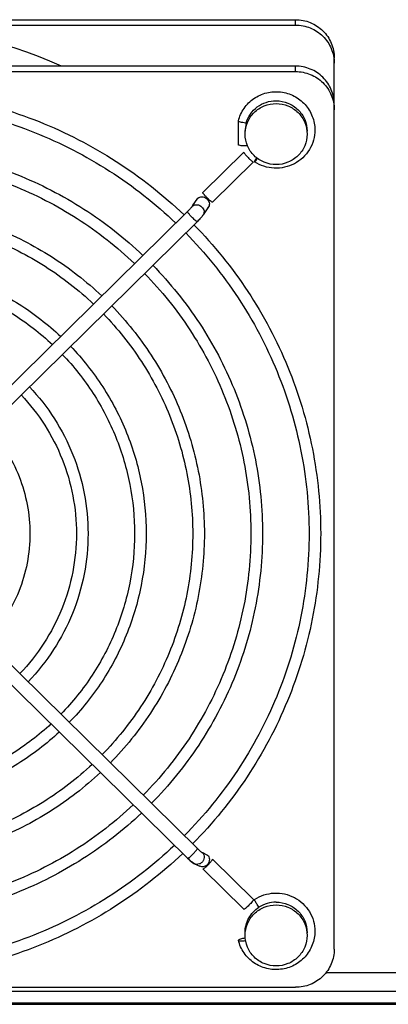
# Model space of a CAD drawing. Extents: x -1509 to 1181, y 8 to 1681.
# Tile 4 of 74: x -568 to -521, y 164 to 291. Entities that reach past the tile are written whole.
import ezdxf

# ---------------------------------------------------------------- set-up
doc = ezdxf.new("R2010")
doc.units = 0
doc.header["$LTSCALE"] = 65.395
doc.layers.get('0').update_dxf_attribs({"linetype": 'CONTINUOUS'})

msp = doc.modelspace()

# ---------------------------------------------------------------- linework, layer by layer
at = {"color": 2, "linetype": 'CONTINUOUS'}
for p, q in [((-642.57, 291.14), (-532.57, 291.14)), ((-539.93, 275), (-539.93, 278.07)), ((-544.53, 268.85), (-539.24, 274.06)), ((-537.97, 272.8), (-543.26, 267.6)), ((-545.85, 267.1), (-545.17, 268.12)), ((-544.58, 183.66), (-543.9, 183.35)), ((-543.26, 182.82), (-537.97, 177.62)), ((-539.24, 176.36), (-544.53, 181.57)), ((-539.93, 172.35), (-539.93, 172.35))]:
    msp.add_line(p, q, dxfattribs=at)
at = {"color": 9, "linetype": 'CONTINUOUS'}
for p, q in [((-532.57, 290.45), (-532.57, 291.14)), ((-532.57, 284.45), (-532.57, 285.15)), ((-528.6, 168.21), (-512.57, 168.21)), ((-702.17, 164.3), (-414.57, 164.3))]:
    msp.add_line(p, q, dxfattribs=at)
at = {"color": 6, "linetype": 'CONTINUOUS'}
for p, q in [((-642.57, 290.45), (-532.57, 290.45)), ((-527.57, 171.2), (-527.57, 286.22)), ((-532.57, 285.15), (-642.57, 285.15)), ((-642.57, 284.45), (-532.57, 284.45)), ((-537.98, 272.79), (-543.26, 267.58)), ((-543.78, 267), (-544.46, 265.97)), ((-546.48, 266.38), (-583.96, 229.47)), ((-545.22, 265.1), (-582.7, 228.19)), ((-545.21, 265.11), (-545.22, 265.1)), ((-582.7, 221.12), (-545.22, 184.21)), ((-583.97, 219.84), (-546.48, 182.93)), ((-545.59, 182.22), (-544.91, 181.91)), ((-544.52, 181.55), (-539.24, 176.35)), ((-512.57, 165.73), (-711.57, 165.73)), ((-642.57, 166.28), (-532.57, 166.28)), ((-702.17, 164.09), (-414.57, 164.09))]:
    msp.add_line(p, q, dxfattribs=at)
for centre, radius, start, end in [((-587.56, 229.66), 60.78, 65.9173, 90.0121), ((-538.29, 283.5), 5.75, 262.6111, 263.6696), ((-548.47, 268.82), 4.92, 320.305, 321.473), ((-540.4, 189.11), 8.67, 225.4362, 226.1582), ((-540.74, 188.75), 8.18, 226.1556, 226.9216), ((-545.04, 183.41), 1.31, 240.472, 245.1939)]:
    msp.add_arc(centre, radius, start, end, dxfattribs=at)
at = {"color": 2, "linetype": 'CONTINUOUS'}
for centre, radius, start, end in [((-535.17, 276.74), 3.9, 164.539, 179.9607), ((-535.18, 276.74), 3.9, 164.1185, 164.5078), ((-545.43, 266.61), 0.644, 131.0093, 146.3925), ((-544.32, 267.35), 0.644, 311.0093, 326.3925), ((-539.75, 189.74), 7.79, 225.4363, 226.1206), ((-541.49, 188), 7.11, 225.4842, 227.5698), ((-535.07, 173.23), 4.04, 89.9696, 123.0888), ((-539.57, 176.54), 4.27, 277.2951, 277.576)]:
    msp.add_arc(centre, radius, start, end, dxfattribs=at)
at = {"color": 9, "linetype": 'CONTINUOUS'}
msp.add_arc((-545, 266.33), 0.644, 311.0093, 326.3925, dxfattribs=at)
at = {"color": 2, "linetype": 'CONTINUOUS'}
for points, knots in [([(-532.57, 291.14), (-531.92, 291.14), (-530.61, 290.89), (-528.95, 289.79), (-527.83, 288.16), (-527.57, 286.86), (-527.57, 286.22)], [0, 0, 0, 0, 0.251765, 0.5025, 0.75177, 1, 1, 1, 1]), ([(-538.92, 277.8), (-538.81, 278.21), (-538.44, 279), (-537.53, 279.93), (-536.37, 280.54), (-535.5, 280.68), (-535.07, 280.68)], [0, 0, 0, 0, 0.24838, 0.497896, 0.748583, 1, 1, 1, 1]), ([(-535.07, 280.68), (-534.55, 280.68), (-533.5, 280.47), (-532.17, 279.6), (-531.28, 278.29), (-531.07, 277.25), (-531.07, 276.74)], [0, 0, 0, 0, 0.251765, 0.5025, 0.751771, 1, 1, 1, 1]), ([(-538.76, 274.85), (-538.9, 274.85), (-539.17, 274.84), (-539.53, 274.87), (-539.77, 274.91), (-539.9, 274.95), (-539.93, 274.99), (-539.93, 275)], [0, 0, 0, 0, 0.346032, 0.66717, 0.896818, 0.963559, 1, 1, 1, 1]), ([(-539.24, 274.06), (-539.24, 274.05), (-539.24, 274.02), (-539.2, 273.96), (-539.13, 273.85), (-539, 273.7), (-538.85, 273.52), (-538.67, 273.34), (-538.44, 273.11), (-538.27, 272.96), (-538.16, 272.88)], [0, 0, 0, 0, 0.018872, 0.048154, 0.137387, 0.261963, 0.411671, 0.573909, 0.734925, 1, 1, 1, 1]), ([(-537.59, 273.32), (-537.61, 273.29), (-537.68, 273.18), (-537.75, 273.06), (-537.79, 272.98)], [0, 0, 0, 0, 0.287531, 1, 1, 1, 1]), ([(-537.66, 272.96), (-537.65, 272.98), (-537.58, 273.07), (-537.51, 273.16), (-537.46, 273.23)], [0, 0, 0, 0, 0.219426, 1, 1, 1, 1]), ([(-538.16, 272.88), (-538.12, 272.85), (-538.07, 272.82), (-538.01, 272.78), (-537.99, 272.78)], [0, 0, 0, 0, 0.650256, 1, 1, 1, 1]), ([(-537.79, 272.98), (-537.8, 272.94), (-537.83, 272.89), (-537.85, 272.84), (-537.85, 272.82)], [0, 0, 0, 0, 0.639574, 1, 1, 1, 1]), ([(-537.84, 272.8), (-537.83, 272.8), (-537.81, 272.81), (-537.77, 272.84), (-537.72, 272.89), (-537.68, 272.94), (-537.66, 272.96)], [0, 0, 0, 0, 0.089774, 0.284522, 0.590512, 1, 1, 1, 1]), ([(-545.17, 268.12), (-545.1, 268.18), (-544.92, 268.28), (-544.62, 268.31), (-544.31, 268.24), (-544.02, 268.08), (-543.81, 267.84), (-543.68, 267.55), (-543.66, 267.26), (-543.73, 267.07), (-543.78, 267)], [0, 0, 0, 0, 0.11682, 0.240965, 0.372142, 0.506758, 0.639764, 0.766781, 0.886112, 1, 1, 1, 1]), ([(-543.33, 267.6), (-543.38, 267.62), (-543.48, 267.7), (-543.73, 267.9), (-543.98, 268.15), (-544.23, 268.42), (-544.38, 268.6), (-544.48, 268.73), (-544.52, 268.81), (-544.53, 268.84), (-544.53, 268.85)], [0, 0, 0, 0, 0.088017, 0.217774, 0.545336, 0.708223, 0.84704, 0.947245, 0.979736, 1, 1, 1, 1]), ([(-543.26, 267.58), (-543.27, 267.58), (-543.3, 267.58), (-543.32, 267.59), (-543.33, 267.6)], [0, 0, 0, 0, 0.340244, 1, 1, 1, 1]), ([(-545.15, 184.13), (-545.04, 184.03), (-544.89, 183.88), (-544.69, 183.73), (-544.61, 183.68), (-544.58, 183.66)], [0, 0, 0, 0, 0.616639, 0.845015, 1, 1, 1, 1]), ([(-543.9, 183.35), (-543.83, 183.28), (-543.72, 183.11), (-543.64, 182.71), (-543.79, 182.18), (-544.23, 181.86), (-544.63, 181.82), (-544.82, 181.87), (-544.91, 181.91)], [0, 0, 0, 0, 0.12381, 0.250054, 0.5039, 0.754439, 0.878015, 1, 1, 1, 1]), ([(-545.85, 182.41), (-545.88, 182.42), (-545.94, 182.46), (-546.09, 182.57), (-546.21, 182.68), (-546.29, 182.75)], [0, 0, 0, 0, 0.159796, 0.386204, 1, 1, 1, 1]), ([(-544.34, 181.64), (-544.23, 181.73), (-544.06, 181.88), (-543.83, 182.1), (-543.65, 182.28), (-543.5, 182.46), (-543.37, 182.61), (-543.3, 182.72), (-543.27, 182.79), (-543.26, 182.81), (-543.26, 182.82)], [0, 0, 0, 0, 0.265075, 0.426091, 0.588329, 0.738037, 0.862613, 0.951846, 0.981128, 1, 1, 1, 1]), ([(-544.51, 181.55), (-544.49, 181.55), (-544.43, 181.58), (-544.38, 181.62), (-544.34, 181.64)], [0, 0, 0, 0, 0.349744, 1, 1, 1, 1]), ([(-537.97, 177.62), (-537.97, 177.6), (-537.99, 177.57), (-538.02, 177.51), (-538.07, 177.43), (-538.18, 177.29), (-538.34, 177.1), (-538.57, 176.87), (-538.79, 176.66), (-538.97, 176.5), (-539.09, 176.41), (-539.16, 176.37), (-539.2, 176.35), (-539.23, 176.34), (-539.24, 176.35)], [0, 0, 0, 0, 0.023014, 0.061273, 0.114269, 0.180415, 0.342888, 0.526528, 0.705933, 0.856332, 0.914046, 0.957481, 0.985653, 1, 1, 1, 1]), ([(-539.07, 173.33), (-539.07, 173.97), (-538.74, 175.28), (-537.82, 176.26), (-537.28, 176.62)], [0, 0, 0, 0, 0.49848, 1, 1, 1, 1]), ([(-537.79, 177.44), (-537.8, 177.48), (-537.83, 177.53), (-537.85, 177.58), (-537.85, 177.6)], [0, 0, 0, 0, 0.639574, 1, 1, 1, 1]), ([(-537.28, 176.62), (-537.38, 176.76), (-537.56, 177.03), (-537.72, 177.31), (-537.79, 177.44)], [0, 0, 0, 0, 0.552631, 1, 1, 1, 1]), ([(-535.07, 177.27), (-534.55, 177.27), (-533.5, 177.07), (-532.17, 176.19), (-531.28, 174.89), (-531.07, 173.85), (-531.07, 173.33)], [0, 0, 0, 0, 0.251765, 0.5025, 0.751771, 1, 1, 1, 1]), ([(-539.05, 172.62), (-539.17, 172.6), (-539.37, 172.57), (-539.65, 172.5), (-539.83, 172.44), (-539.91, 172.39), (-539.93, 172.36), (-539.93, 172.35)], [0, 0, 0, 0, 0.364699, 0.677901, 0.895954, 0.961189, 1, 1, 1, 1]), ([(-539.93, 172.35), (-539.93, 172.33), (-539.9, 172.31), (-539.81, 172.28), (-539.62, 172.27), (-539.35, 172.27), (-539.14, 172.29), (-539.03, 172.31)], [0, 0, 0, 0, 0.038974, 0.1041, 0.32145, 0.634167, 1, 1, 1, 1])]:
    msp.add_open_spline(points, degree=3, knots=knots, dxfattribs=at)
at = {"color": 6, "linetype": 'CONTINUOUS'}
for points, knots in [([(-532.57, 290.45), (-531.92, 290.45), (-530.61, 290.19), (-528.95, 289.1), (-527.83, 287.46), (-527.57, 286.16), (-527.57, 285.52)], [0, 0, 0, 0, 0.251766, 0.5025, 0.75177, 1, 1, 1, 1]), ([(-527.57, 280.23), (-527.57, 280.87), (-527.83, 282.16), (-528.95, 283.8), (-530.61, 284.89), (-531.92, 285.15), (-532.57, 285.15)], [0, 0, 0, 0, 0.24823, 0.4975, 0.748234, 1, 1, 1, 1]), ([(-532.57, 284.45), (-531.92, 284.45), (-530.61, 284.2), (-528.95, 283.11), (-527.83, 281.47), (-527.57, 280.17), (-527.57, 279.53)], [0, 0, 0, 0, 0.251766, 0.5025, 0.75177, 1, 1, 1, 1]), ([(-628.21, 265.94), (-625.52, 268.51), (-619.63, 273.16), (-609.63, 278.32), (-598.81, 281.49), (-587.57, 282.56), (-576.34, 281.49), (-565.51, 278.32), (-555.51, 273.16), (-549.62, 268.51), (-546.94, 265.94)], [0, 0, 0, 0, 0.124599, 0.249524, 0.374695, 0.5, 0.625305, 0.750476, 0.875401, 1, 1, 1, 1]), ([(-539.93, 278.07), (-539.79, 278.65), (-539.41, 279.49), (-538.64, 280.41), (-537.71, 281.18), (-536.31, 281.81), (-534.77, 281.9), (-533.59, 281.66), (-532.47, 281.2), (-531.25, 280.27), (-530.3, 278.71), (-530.07, 277.51), (-530.07, 276.91)], [0, 0, 0, 0, 0.12439, 0.186998, 0.249722, 0.374966, 0.500425, 0.563387, 0.626283, 0.751258, 0.87578, 1, 1, 1, 1]), ([(-627.14, 264.88), (-624.52, 267.39), (-618.79, 271.91), (-609.05, 276.92), (-598.51, 280.01), (-587.57, 281.05), (-576.63, 280.01), (-566.1, 276.92), (-556.36, 271.91), (-550.62, 267.39), (-548, 264.88)], [0, 0, 0, 0, 0.124579, 0.249499, 0.37468, 0.5, 0.62532, 0.750501, 0.875421, 1, 1, 1, 1]), ([(-539.07, 276.38), (-539.07, 276.9), (-538.86, 277.93), (-537.97, 279.24), (-536.64, 280.12), (-535.59, 280.32), (-535.07, 280.32)], [0, 0, 0, 0, 0.248229, 0.4975, 0.748235, 1, 1, 1, 1]), ([(-535.07, 280.32), (-534.55, 280.32), (-533.5, 280.12), (-532.17, 279.24), (-531.28, 277.93), (-531.07, 276.9), (-531.07, 276.38)], [0, 0, 0, 0, 0.251765, 0.5025, 0.751771, 1, 1, 1, 1]), ([(-539.03, 277.8), (-539.15, 277.82), (-539.36, 277.85), (-539.64, 277.91), (-539.82, 277.97), (-539.91, 278.03), (-539.93, 278.06), (-539.93, 278.07)], [0, 0, 0, 0, 0.363294, 0.676961, 0.895892, 0.96132, 1, 1, 1, 1]), ([(-535.07, 272.44), (-535.59, 272.44), (-536.64, 272.65), (-537.97, 273.52), (-538.86, 274.83), (-539.07, 275.87), (-539.07, 276.38)], [0, 0, 0, 0, 0.251765, 0.5025, 0.751771, 1, 1, 1, 1]), ([(-530.07, 276.91), (-530.07, 276.47), (-530.19, 275.58), (-530.73, 274.34), (-531.58, 273.29), (-532.69, 272.5), (-533.96, 272.04), (-535.31, 271.92), (-536.65, 272.16), (-537.47, 272.56), (-537.84, 272.8)], [0, 0, 0, 0, 0.124244, 0.248662, 0.373382, 0.498443, 0.623789, 0.749282, 0.874743, 1, 1, 1, 1]), ([(-531.07, 276.38), (-531.07, 275.87), (-531.28, 274.83), (-532.17, 273.52), (-533.5, 272.65), (-534.55, 272.44), (-535.07, 272.44)], [0, 0, 0, 0, 0.248229, 0.4975, 0.748235, 1, 1, 1, 1]), ([(-622.9, 260.71), (-620.57, 262.95), (-615.44, 266.98), (-606.74, 271.45), (-597.34, 274.2), (-587.57, 275.13), (-577.81, 274.2), (-568.4, 271.45), (-559.7, 266.98), (-554.58, 262.95), (-552.24, 260.71)], [0, 0, 0, 0, 0.124603, 0.249528, 0.374698, 0.5, 0.625302, 0.750472, 0.875397, 1, 1, 1, 1]), ([(-621.84, 259.66), (-619.57, 261.82), (-614.59, 265.73), (-606.16, 270.06), (-597.04, 272.72), (-587.57, 273.62), (-578.1, 272.72), (-568.98, 270.06), (-560.55, 265.73), (-555.58, 261.82), (-553.31, 259.66)], [0, 0, 0, 0, 0.124579, 0.2495, 0.37468, 0.5, 0.62532, 0.7505, 0.875421, 1, 1, 1, 1]), ([(-617.6, 255.49), (-615.61, 257.38), (-611.25, 260.79), (-603.86, 264.58), (-595.87, 266.91), (-587.57, 267.69), (-579.28, 266.91), (-571.29, 264.58), (-563.9, 260.79), (-559.53, 257.38), (-557.54, 255.49)], [0, 0, 0, 0, 0.124607, 0.249533, 0.374701, 0.5, 0.625299, 0.750467, 0.875393, 1, 1, 1, 1]), ([(-545.96, 266.97), (-545.98, 266.94), (-546.05, 266.86), (-546.21, 266.66), (-546.37, 266.49), (-546.48, 266.38)], [0, 0, 0, 0, 0.143291, 0.389007, 1, 1, 1, 1]), ([(-616.53, 254.44), (-614.61, 256.26), (-610.4, 259.54), (-603.27, 263.19), (-595.57, 265.43), (-587.57, 266.18), (-579.58, 265.43), (-571.87, 263.19), (-564.74, 259.54), (-560.53, 256.26), (-558.61, 254.44)], [0, 0, 0, 0, 0.124579, 0.2495, 0.37468, 0.5, 0.62532, 0.7505, 0.875421, 1, 1, 1, 1]), ([(-544.69, 265.68), (-544.73, 265.63), (-544.89, 265.43), (-545.07, 265.25), (-545.21, 265.11)], [0, 0, 0, 0, 0.234103, 1, 1, 1, 1]), ([(-544.46, 265.97), (-544.47, 265.96), (-544.53, 265.88), (-544.58, 265.81), (-544.62, 265.75)], [0, 0, 0, 0, 0.237883, 1, 1, 1, 1]), ([(-545.66, 264.67), (-543.08, 262.04), (-538.42, 256.27), (-533.23, 246.46), (-530.04, 235.85), (-529.32, 228.49), (-529.32, 224.83)], [0, 0, 0, 0, 0.250807, 0.50096, 0.750615, 1, 1, 1, 1]), ([(-546.72, 263.62), (-544.21, 261.05), (-539.68, 255.44), (-534.63, 245.88), (-531.52, 235.55), (-530.82, 228.4), (-530.82, 224.83)], [0, 0, 0, 0, 0.250852, 0.501013, 0.750649, 1, 1, 1, 1]), ([(-612.3, 250.27), (-610.65, 251.82), (-607.06, 254.61), (-600.97, 257.71), (-594.39, 259.62), (-587.57, 260.26), (-580.75, 259.62), (-574.18, 257.71), (-568.09, 254.61), (-564.49, 251.82), (-562.85, 250.27)], [0, 0, 0, 0, 0.124613, 0.24954, 0.374706, 0.5, 0.625294, 0.75046, 0.875387, 1, 1, 1, 1]), ([(-550.96, 259.45), (-548.73, 257.15), (-544.69, 252.14), (-540.21, 243.61), (-537.44, 234.4), (-536.82, 228.01), (-536.82, 224.83)], [0, 0, 0, 0, 0.2508, 0.500951, 0.750609, 1, 1, 1, 1]), ([(-611.23, 249.21), (-609.65, 250.69), (-606.21, 253.36), (-600.39, 256.32), (-594.1, 258.14), (-587.57, 258.75), (-581.05, 258.14), (-574.76, 256.32), (-568.93, 253.36), (-565.49, 250.69), (-563.92, 249.21)], [0, 0, 0, 0, 0.12458, 0.249501, 0.374681, 0.5, 0.625319, 0.750499, 0.87542, 1, 1, 1, 1]), ([(-552.03, 258.39), (-549.86, 256.17), (-545.95, 251.3), (-541.6, 243.04), (-538.92, 234.1), (-538.32, 227.91), (-538.32, 224.83)], [0, 0, 0, 0, 0.25085, 0.501011, 0.750647, 1, 1, 1, 1]), ([(-556.26, 254.22), (-554.38, 252.27), (-550.97, 248), (-547.18, 240.76), (-544.85, 232.94), (-544.32, 227.53), (-544.32, 224.83)], [0, 0, 0, 0, 0.250789, 0.500938, 0.750601, 1, 1, 1, 1]), ([(-557.33, 253.17), (-555.51, 251.29), (-552.23, 247.17), (-548.58, 240.19), (-546.33, 232.65), (-545.82, 227.43), (-545.82, 224.83)], [0, 0, 0, 0, 0.250848, 0.501008, 0.750646, 1, 1, 1, 1]), ([(-562.64, 247.95), (-561.16, 246.4), (-558.5, 243.04), (-555.55, 237.34), (-553.73, 231.2), (-553.32, 226.95), (-553.32, 224.83)], [0, 0, 0, 0, 0.250845, 0.501004, 0.750643, 1, 1, 1, 1]), ([(-561.57, 249), (-560.03, 247.39), (-557.25, 243.87), (-554.15, 237.92), (-552.25, 231.49), (-551.82, 227.04), (-551.82, 224.83)], [0, 0, 0, 0, 0.250775, 0.500921, 0.750589, 1, 1, 1, 1]), ([(-567.95, 242.72), (-566.82, 241.52), (-564.78, 238.91), (-562.52, 234.5), (-561.13, 229.75), (-560.82, 226.46), (-560.82, 224.83)], [0, 0, 0, 0, 0.25084, 0.500998, 0.750638, 1, 1, 1, 1]), ([(-566.88, 243.77), (-565.68, 242.5), (-563.52, 239.74), (-561.13, 235.07), (-559.65, 230.04), (-559.32, 226.56), (-559.32, 224.83)], [0, 0, 0, 0, 0.250753, 0.500894, 0.750572, 1, 1, 1, 1]), ([(-572.18, 238.54), (-571.33, 237.62), (-569.8, 235.61), (-568.1, 232.22), (-567.06, 228.59), (-566.82, 226.08), (-566.82, 224.83)], [0, 0, 0, 0, 0.250716, 0.500849, 0.750543, 1, 1, 1, 1]), ([(-566.82, 224.83), (-566.82, 223.56), (-567.06, 221), (-568.14, 217.32), (-569.9, 213.89), (-571.48, 211.86), (-572.35, 210.93)], [0, 0, 0, 0, 0.249442, 0.499127, 0.749264, 1, 1, 1, 1]), ([(-560.82, 224.83), (-560.82, 223.17), (-561.14, 219.85), (-562.57, 215.04), (-564.88, 210.59), (-566.96, 207.96), (-568.12, 206.76)], [0, 0, 0, 0, 0.249348, 0.498981, 0.749142, 1, 1, 1, 1]), ([(-559.32, 224.83), (-559.32, 223.07), (-559.66, 219.55), (-561.17, 214.47), (-563.62, 209.76), (-565.82, 206.98), (-567.05, 205.7)], [0, 0, 0, 0, 0.249416, 0.499088, 0.749232, 1, 1, 1, 1]), ([(-553.32, 224.83), (-553.32, 222.69), (-553.74, 218.39), (-555.59, 212.2), (-558.6, 206.46), (-561.31, 203.08), (-562.81, 201.53)], [0, 0, 0, 0, 0.249346, 0.498979, 0.749142, 1, 1, 1, 1]), ([(-551.82, 224.83), (-551.82, 222.59), (-552.26, 218.1), (-554.2, 211.62), (-557.34, 205.63), (-560.17, 202.09), (-561.74, 200.48)], [0, 0, 0, 0, 0.249401, 0.499065, 0.749213, 1, 1, 1, 1]), ([(-545.82, 224.83), (-545.82, 222.21), (-546.34, 216.94), (-548.62, 209.35), (-552.33, 202.33), (-555.66, 198.19), (-557.51, 196.31)], [0, 0, 0, 0, 0.249346, 0.498978, 0.749141, 1, 1, 1, 1]), ([(-544.32, 224.83), (-544.32, 222.11), (-544.85, 216.65), (-547.22, 208.78), (-551.07, 201.49), (-554.52, 197.21), (-556.44, 195.26)], [0, 0, 0, 0, 0.249391, 0.49905, 0.749201, 1, 1, 1, 1]), ([(-538.32, 224.83), (-538.32, 221.72), (-538.93, 215.49), (-541.64, 206.5), (-546.05, 198.19), (-550.01, 193.31), (-552.2, 191.08)], [0, 0, 0, 0, 0.249345, 0.498977, 0.749141, 1, 1, 1, 1]), ([(-536.82, 224.83), (-536.82, 221.63), (-537.45, 215.2), (-540.25, 205.93), (-544.79, 197.36), (-548.87, 192.33), (-551.13, 190.03)], [0, 0, 0, 0, 0.249384, 0.499039, 0.749192, 1, 1, 1, 1]), ([(-530.82, 224.83), (-530.82, 221.24), (-531.53, 214.04), (-534.67, 203.66), (-539.78, 194.06), (-544.36, 188.43), (-546.9, 185.86)], [0, 0, 0, 0, 0.249345, 0.498977, 0.74914, 1, 1, 1, 1]), ([(-529.32, 224.83), (-529.32, 221.14), (-530.05, 213.75), (-533.28, 203.08), (-538.52, 193.23), (-543.22, 187.45), (-545.83, 184.81)], [0, 0, 0, 0, 0.249379, 0.499031, 0.749185, 1, 1, 1, 1]), ([(-564.1, 200.27), (-565.67, 198.82), (-569.09, 196.2), (-574.88, 193.3), (-581.11, 191.51), (-587.57, 190.91), (-594.03, 191.51), (-600.27, 193.3), (-606.05, 196.2), (-609.48, 198.82), (-611.05, 200.27)], [0, 0, 0, 0, 0.124586, 0.249509, 0.374686, 0.5, 0.625314, 0.750491, 0.875414, 1, 1, 1, 1]), ([(-563.03, 199.22), (-564.67, 197.7), (-568.25, 194.95), (-574.29, 191.9), (-580.81, 190.03), (-587.57, 189.4), (-594.33, 190.03), (-600.85, 191.9), (-606.9, 194.95), (-610.48, 197.7), (-612.12, 199.22)], [0, 0, 0, 0, 0.124619, 0.249547, 0.374711, 0.5, 0.625289, 0.750453, 0.875381, 1, 1, 1, 1]), ([(-558.79, 195.05), (-560.71, 193.25), (-564.9, 190.02), (-571.99, 186.43), (-579.64, 184.22), (-587.57, 183.48), (-595.51, 184.22), (-603.16, 186.43), (-610.24, 190.02), (-614.43, 193.25), (-616.35, 195.05)], [0, 0, 0, 0, 0.124585, 0.249507, 0.374685, 0.5, 0.625315, 0.750493, 0.875415, 1, 1, 1, 1]), ([(-557.72, 194), (-559.71, 192.13), (-564.06, 188.76), (-571.41, 185.03), (-579.34, 182.74), (-587.57, 181.97), (-595.8, 182.74), (-603.74, 185.03), (-611.09, 188.76), (-615.43, 192.13), (-617.42, 194)], [0, 0, 0, 0, 0.124612, 0.249539, 0.374705, 0.5, 0.625295, 0.750461, 0.875388, 1, 1, 1, 1]), ([(-553.49, 189.83), (-555.75, 187.69), (-560.71, 183.83), (-569.1, 179.56), (-578.17, 176.93), (-587.57, 176.04), (-596.98, 176.93), (-606.04, 179.56), (-614.43, 183.83), (-619.39, 187.69), (-621.66, 189.83)], [0, 0, 0, 0, 0.124583, 0.249505, 0.374684, 0.5, 0.625316, 0.750495, 0.875417, 1, 1, 1, 1]), ([(-552.42, 188.77), (-554.75, 186.56), (-559.86, 182.58), (-568.52, 178.16), (-577.87, 175.45), (-587.57, 174.53), (-597.27, 175.45), (-606.63, 178.16), (-615.28, 182.58), (-620.39, 186.56), (-622.72, 188.77)], [0, 0, 0, 0, 0.124607, 0.249533, 0.374701, 0.5, 0.625299, 0.750467, 0.875393, 1, 1, 1, 1]), ([(-548.18, 184.6), (-550.8, 182.12), (-556.52, 177.65), (-566.21, 172.69), (-576.69, 169.64), (-587.57, 168.61), (-598.45, 169.64), (-608.93, 172.69), (-618.63, 177.65), (-624.35, 182.12), (-626.96, 184.6)], [0, 0, 0, 0, 0.124583, 0.249504, 0.374683, 0.5, 0.625317, 0.750496, 0.875417, 1, 1, 1, 1]), ([(-547.11, 183.55), (-549.8, 181), (-555.67, 176.4), (-565.63, 171.3), (-576.4, 168.16), (-587.57, 167.1), (-598.75, 168.16), (-609.51, 171.3), (-619.47, 176.4), (-625.35, 181), (-628.03, 183.55)], [0, 0, 0, 0, 0.124603, 0.249528, 0.374698, 0.5, 0.625302, 0.750472, 0.875397, 1, 1, 1, 1]), ([(-546.33, 182.78), (-546.3, 182.75), (-546.2, 182.66), (-546.1, 182.57), (-546.02, 182.5)], [0, 0, 0, 0, 0.264521, 1, 1, 1, 1]), ([(-546.02, 182.5), (-545.99, 182.48), (-545.88, 182.4), (-545.77, 182.32), (-545.68, 182.27)], [0, 0, 0, 0, 0.262353, 1, 1, 1, 1]), ([(-537.84, 177.62), (-537.47, 177.86), (-536.65, 178.26), (-535.31, 178.5), (-533.96, 178.38), (-532.69, 177.92), (-531.58, 177.13), (-530.73, 176.08), (-530.19, 174.84), (-530.07, 173.95), (-530.07, 173.51)], [0, 0, 0, 0, 0.125257, 0.250718, 0.376211, 0.501557, 0.626618, 0.751338, 0.875756, 1, 1, 1, 1]), ([(-539.07, 172.98), (-539.07, 173.49), (-538.86, 174.53), (-537.97, 175.84), (-536.64, 176.71), (-535.59, 176.92), (-535.07, 176.92)], [0, 0, 0, 0, 0.248229, 0.4975, 0.748235, 1, 1, 1, 1]), ([(-535.07, 176.92), (-534.55, 176.92), (-533.5, 176.71), (-532.17, 175.84), (-531.28, 174.53), (-531.07, 173.49), (-531.07, 172.98)], [0, 0, 0, 0, 0.251765, 0.5025, 0.751771, 1, 1, 1, 1]), ([(-530.07, 173.51), (-530.07, 172.91), (-530.3, 171.71), (-531.25, 170.15), (-532.47, 169.22), (-533.59, 168.76), (-534.77, 168.52), (-536.31, 168.61), (-537.71, 169.24), (-538.64, 170.01), (-539.41, 170.93), (-539.79, 171.77), (-539.93, 172.35)], [0, 0, 0, 0, 0.12422, 0.248742, 0.373718, 0.436614, 0.499576, 0.625035, 0.750279, 0.813002, 0.87561, 1, 1, 1, 1]), ([(-535.07, 169.04), (-535.59, 169.04), (-536.64, 169.24), (-537.97, 170.12), (-538.86, 171.43), (-539.07, 172.47), (-539.07, 172.98)], [0, 0, 0, 0, 0.251765, 0.5025, 0.751771, 1, 1, 1, 1]), ([(-531.07, 172.98), (-531.07, 172.47), (-531.28, 171.43), (-532.17, 170.12), (-533.5, 169.24), (-534.55, 169.04), (-535.07, 169.04)], [0, 0, 0, 0, 0.248229, 0.4975, 0.748235, 1, 1, 1, 1]), ([(-527.57, 171.2), (-527.57, 170.56), (-527.83, 169.26), (-528.95, 167.63), (-530.61, 166.53), (-531.92, 166.28), (-532.57, 166.28)], [0, 0, 0, 0, 0.24823, 0.4975, 0.748234, 1, 1, 1, 1])]:
    msp.add_open_spline(points, degree=3, knots=knots, dxfattribs=at)
at = {"color": 2, "linetype": 'CONTINUOUS'}
for points in [[(-537.99, 272.78), (-537.99, 272.78), (-537.98, 272.79), (-537.98, 272.79)], [(-537.98, 272.79), (-537.97, 272.79), (-537.97, 272.8), (-537.97, 272.8)], [(-537.85, 272.82), (-537.85, 272.81), (-537.84, 272.8), (-537.84, 272.8)], [(-543.26, 267.6), (-543.26, 267.59), (-543.26, 267.59), (-543.26, 267.58)], [(-545.22, 184.21), (-545.22, 184.21), (-545.22, 184.2), (-545.22, 184.2)], [(-544.53, 181.57), (-544.53, 181.56), (-544.53, 181.56), (-544.52, 181.55)], [(-544.52, 181.55), (-544.52, 181.55), (-544.52, 181.55), (-544.51, 181.55)], [(-537.85, 177.6), (-537.85, 177.61), (-537.84, 177.62), (-537.84, 177.62)], [(-539.24, 176.35), (-539.24, 176.35), (-539.24, 176.36), (-539.24, 176.36)]]:
    msp.add_open_spline(points, degree=3, dxfattribs=at)
at = {"color": 9, "linetype": 'CONTINUOUS'}
for points, knots in [([(-545.85, 267.1), (-545.77, 267.16), (-545.58, 267.26), (-545.13, 267.3), (-544.8, 267.13), (-544.64, 266.97)], [0, 0, 0, 0, 0.231658, 0.479153, 1, 1, 1, 1]), ([(-544.64, 266.97), (-544.5, 266.84), (-544.35, 266.58), (-544.35, 266.21), (-544.42, 266.04), (-544.46, 265.97)], [0, 0, 0, 0, 0.522543, 0.766126, 1, 1, 1, 1]), ([(-546.41, 266.22), (-546.43, 266.25), (-546.46, 266.29), (-546.49, 266.35), (-546.49, 266.37)], [0, 0, 0, 0, 0.640795, 1, 1, 1, 1]), ([(-545.85, 265.58), (-545.97, 265.69), (-546.16, 265.9), (-546.34, 266.12), (-546.41, 266.22)], [0, 0, 0, 0, 0.559916, 1, 1, 1, 1]), ([(-545.22, 265.1), (-545.23, 265.09), (-545.26, 265.09), (-545.33, 265.13), (-545.46, 265.22), (-545.64, 265.38), (-545.78, 265.51), (-545.85, 265.58)], [0, 0, 0, 0, 0.0306, 0.089557, 0.300787, 0.617319, 1, 1, 1, 1]), ([(-546.47, 182.92), (-546.45, 182.92), (-546.39, 182.96), (-546.34, 182.99), (-546.3, 183.02)], [0, 0, 0, 0, 0.350375, 1, 1, 1, 1]), ([(-546.3, 183.02), (-546.27, 183.04), (-546.11, 183.16), (-545.97, 183.3), (-545.85, 183.41)], [0, 0, 0, 0, 0.203955, 1, 1, 1, 1]), ([(-545.85, 183.41), (-545.74, 183.52), (-545.55, 183.73), (-545.36, 183.95), (-545.29, 184.05)], [0, 0, 0, 0, 0.559916, 1, 1, 1, 1]), ([(-545.29, 184.05), (-545.27, 184.08), (-545.24, 184.12), (-545.22, 184.18), (-545.22, 184.2)], [0, 0, 0, 0, 0.640795, 1, 1, 1, 1]), ([(-544.58, 183.66), (-544.5, 183.58), (-544.38, 183.38), (-544.33, 183.03), (-544.42, 182.68), (-544.55, 182.49), (-544.64, 182.4)], [0, 0, 0, 0, 0.243946, 0.493341, 0.746608, 1, 1, 1, 1]), ([(-544.64, 182.4), (-544.73, 182.31), (-544.95, 182.17), (-545.21, 182.14), (-545.34, 182.15)], [0, 0, 0, 0, 0.506169, 1, 1, 1, 1])]:
    msp.add_open_spline(points, degree=3, knots=knots, dxfattribs=at)
for points in [[(-546.49, 266.37), (-546.49, 266.37), (-546.49, 266.38), (-546.48, 266.38)], [(-545.22, 265.11), (-545.22, 265.11), (-545.22, 265.1), (-545.22, 265.1)], [(-546.49, 182.94), (-546.49, 182.94), (-546.49, 182.93), (-546.48, 182.93)], [(-546.48, 182.93), (-546.48, 182.92), (-546.48, 182.92), (-546.47, 182.92)], [(-545.59, 182.22), (-545.69, 182.27), (-545.78, 182.33), (-545.85, 182.41)], [(-545.34, 182.15), (-545.42, 182.16), (-545.51, 182.18), (-545.59, 182.22)]]:
    msp.add_open_spline(points, degree=3, dxfattribs=at)

doc.saveas('drawing.dxf')
